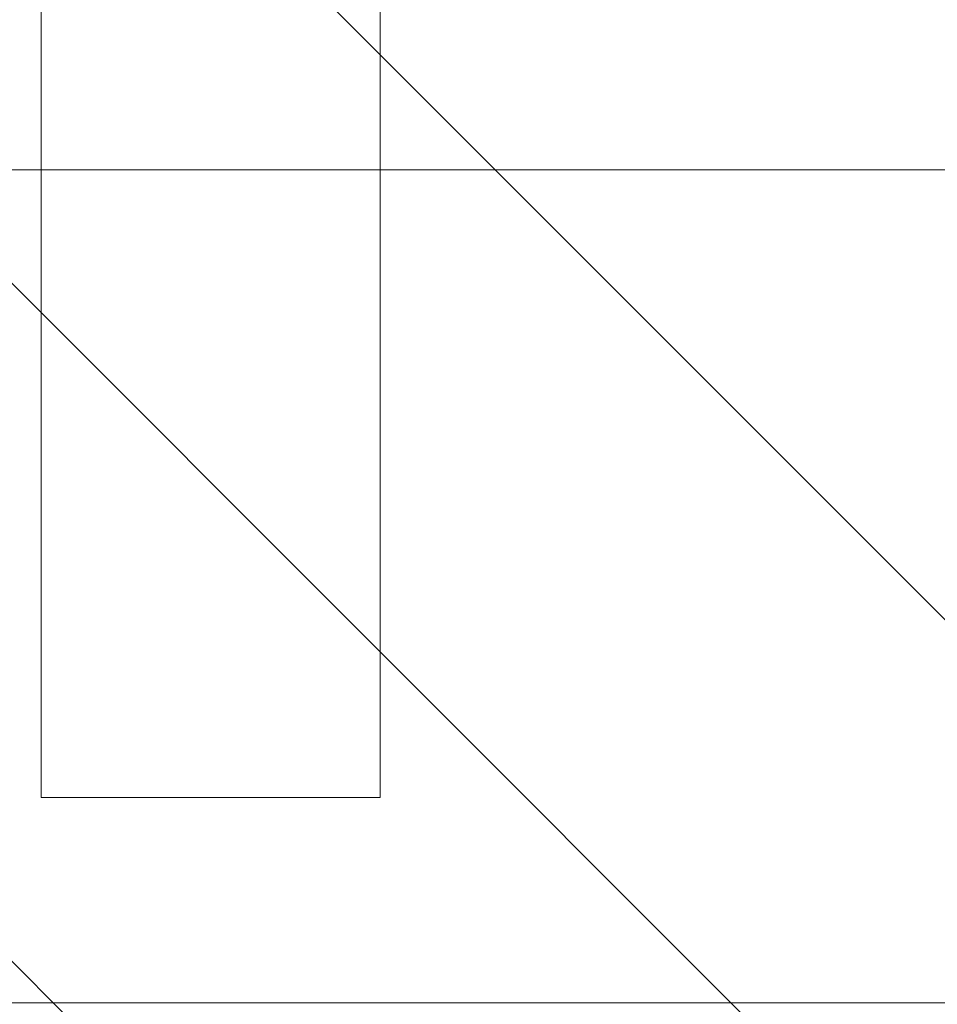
# Model space of a CAD drawing. Header units: inches. Extents: x -462 to -288, y -230 to 11.
# Tile 31 of 58: x -356.502 to -355.862, y -20.159 to -19.472. Entities that reach past the tile are written whole.
import ezdxf

# ---------------------------------------------------------------- set-up
doc = ezdxf.new("R2010")
doc.units = ezdxf.units.IN
doc.header["$LTSCALE"] = 32
doc.header["$MEASUREMENT"] = 0
doc.linetypes.add('Dash Style-1', pattern=[0.083328, 0.041656, -0.041672])
for name, color, linetype, lineweight in [('DashLine', 7, 'Dash Style-1', 13), ('DashLineFill', 7, 'Dash Style-1', 13), ('Drawing', 7, 'Continuous', 18), ('None', 7, 'Continuous', 18), ('SolidLine', 7, 'Continuous', 15)]:
    doc.layers.add(name, color=color, linetype=linetype, lineweight=lineweight)

# ---------------------------------------------------------------- blocks, each defined once
blk = doc.blocks.new('Group-38')
at = {"layer": 'DashLine', "flags": 128}
blk.add_lwpolyline([(0, -2.559055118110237), (57.75590551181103, -2.559055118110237), (57.75590551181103, -30), (0, -30)], close=True, dxfattribs=at)
at = {"layer": 'SolidLine', "flags": 128}
blk.add_lwpolyline([(0, -2.559055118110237), (57.75590551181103, -2.559055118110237), (57.75590551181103, -30), (0, -30)], close=True, dxfattribs=at)
blk = doc.blocks.new('Group-66')
at = {"layer": 'SolidLine', "color": 7, "flags": 128}
blk.add_lwpolyline([(-0.1431672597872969, 0.7138216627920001), (-0.1431672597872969, 0.4776011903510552), (-0.733718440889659, 0.4776011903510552), (-0.733718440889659, -0.2310602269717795), (-0.1431672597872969, -0.2310602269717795), (-0.1431672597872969, -0.4672806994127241), (-1.560490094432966, -0.4672806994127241), (-1.560490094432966, -0.2310602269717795), (-0.9699389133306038, -0.2310602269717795), (-0.9699389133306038, 0.4776011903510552), (-1.560490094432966, 0.4776011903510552), (-1.560490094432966, 0.7138216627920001)], close=True, dxfattribs=at)
blk = doc.blocks.new('TiMotion_Handset (2D)')
at = {"layer": 'DashLineFill', "linetype": 'Continuous', "lineweight": 13}
h = blk.add_hatch(dxfattribs=at)
h.set_pattern_fill('Steel', color=253, style=0, pattern_type=2)
h.set_pattern_definition([(45, (0, 0), (-1.61301565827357, 1.935715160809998), []), (45, (-1.0608, 1.0608), (-0.4723460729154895, 0.4167612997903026), [])])
h.paths.add_polyline_path([(-0.5650679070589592, 2.440944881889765), (-0.5636889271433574, 2.443168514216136), (-0.5621892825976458, 2.445271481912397), (-0.5605689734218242, 2.447253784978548), (-0.5588279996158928, 2.449115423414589), (-0.5569663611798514, 2.45085639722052), (-0.5549840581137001, 2.452476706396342), (-0.5528810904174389, 2.453976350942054), (-0.5506574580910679, 2.455355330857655), (-0.5483514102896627, 2.456591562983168), (-0.5460011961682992, 2.457662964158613), (-0.543606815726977, 2.458569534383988), (-0.5411682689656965, 2.459311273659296), (-0.5386855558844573, 2.459888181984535), (-0.5361586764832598, 2.460300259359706), (-0.5335876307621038, 2.460547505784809), (-0.5309724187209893, 2.460629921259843), (0.4425815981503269, 2.460629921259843), (0.4451968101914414, 2.460547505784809), (0.4477678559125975, 2.460300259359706), (0.450294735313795, 2.459888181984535), (0.4527774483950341, 2.459311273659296), (0.4552159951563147, 2.458569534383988), (0.4576103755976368, 2.457662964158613), (0.4599605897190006, 2.456591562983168), (0.4622666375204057, 2.455355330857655), (0.4644902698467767, 2.453976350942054), (0.4665932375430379, 2.452476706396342), (0.4685755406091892, 2.45085639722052), (0.4704371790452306, 2.449115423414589), (0.472178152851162, 2.447253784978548), (0.4737984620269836, 2.445271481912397), (0.4752981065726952, 2.443168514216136), (0.4766770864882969, 2.440944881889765), (0.4779133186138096, 2.43863883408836), (0.478984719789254, 2.436288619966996), (0.47989129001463, 2.433894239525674), (0.4806330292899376, 2.431455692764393), (0.4812099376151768, 2.428972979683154), (0.4816220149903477, 2.426446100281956), (0.4818692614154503, 2.423875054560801), (0.4819516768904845, 2.421259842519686), (0.4819516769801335, 1.765582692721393), (0.4825163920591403, 1.763951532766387), (0.4830058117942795, 1.762300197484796), (0.4834199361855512, 1.760628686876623), (0.4837587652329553, 1.758937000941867), (0.4840222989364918, 1.757225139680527), (0.4842105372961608, 1.755493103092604), (0.4843234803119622, 1.753740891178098), (0.484361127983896, 1.751968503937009), (0.484361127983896, -1.751965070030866), (0.4842787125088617, -1.75458028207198), (0.4840314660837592, -1.757151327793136), (0.4836193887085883, -1.759678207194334), (0.483042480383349, -1.762160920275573), (0.4823007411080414, -1.764599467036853), (0.4813941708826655, -1.766993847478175), (0.4803227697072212, -1.769344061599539), (0.4790865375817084, -1.771650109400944), (0.4777075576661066, -1.773873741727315), (0.4762079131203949, -1.775976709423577), (0.4745876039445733, -1.777959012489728), (0.4728466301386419, -1.779820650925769), (0.4709849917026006, -1.781561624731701), (0.4690026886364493, -1.783181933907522), (0.4668997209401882, -1.784681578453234), (0.4646760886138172, -1.786060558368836), (0.4623700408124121, -1.787296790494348), (0.4600198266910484, -1.788368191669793), (0.4576254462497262, -1.789274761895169), (0.4551868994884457, -1.790016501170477), (0.4527041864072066, -1.790593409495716), (0.4501773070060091, -1.791005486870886), (0.447606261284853, -1.791252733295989), (0.4449910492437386, -1.791335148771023), (-1.79051826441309, -1.791335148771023), (-1.793133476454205, -1.791252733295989), (-1.795704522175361, -1.791005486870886), (-1.798231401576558, -1.790593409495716), (-1.800714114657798, -1.790016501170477), (-1.803152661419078, -1.789274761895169), (-1.8055470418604, -1.788368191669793), (-1.807897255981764, -1.787296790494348), (-1.810203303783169, -1.786060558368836), (-1.81242693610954, -1.784681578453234), (-1.814529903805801, -1.783181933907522), (-1.816512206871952, -1.781561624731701), (-1.818373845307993, -1.779820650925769), (-1.820114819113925, -1.777959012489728), (-1.821735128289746, -1.775976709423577), (-1.823234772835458, -1.773873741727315), (-1.82461375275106, -1.771650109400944), (-1.825849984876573, -1.769344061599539), (-1.826921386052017, -1.766993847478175), (-1.827827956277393, -1.764599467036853), (-1.828569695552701, -1.762160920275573), (-1.82914660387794, -1.759678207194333), (-1.829558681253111, -1.757151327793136), (-1.829805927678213, -1.75458028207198), (-1.829888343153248, -1.751965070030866), (-1.829888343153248, 1.751968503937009), (-1.829805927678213, 1.754583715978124), (-1.829558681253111, 1.75715476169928), (-1.82914660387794, 1.759681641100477), (-1.828569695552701, 1.762164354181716), (-1.827827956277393, 1.764602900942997), (-1.826921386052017, 1.766997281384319), (-1.825849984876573, 1.769347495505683), (-1.82461375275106, 1.771653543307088), (-1.823234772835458, 1.773877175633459), (-1.821735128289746, 1.77598014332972), (-1.820114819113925, 1.777962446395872), (-1.818373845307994, 1.779824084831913), (-1.816512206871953, 1.781565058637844), (-1.814529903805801, 1.783185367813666), (-1.81242693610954, 1.784685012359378), (-1.810203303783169, 1.786063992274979), (-1.807897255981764, 1.787300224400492), (-1.8055470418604, 1.788371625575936), (-1.803152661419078, 1.789278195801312), (-1.800714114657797, 1.79001993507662), (-1.798231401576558, 1.790596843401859), (-1.795704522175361, 1.79100892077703), (-1.793133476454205, 1.791256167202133), (-1.79051826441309, 1.791338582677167), (-0.5703424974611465, 1.791338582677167), (-0.5703424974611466, 2.421259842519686), (-0.5702600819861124, 2.423875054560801), (-0.5700128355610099, 2.426446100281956), (-0.569600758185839, 2.428972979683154), (-0.5690238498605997, 2.431455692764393), (-0.5682821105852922, 2.433894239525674), (-0.5673755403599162, 2.436288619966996), (-0.5663041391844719, 2.43863883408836)])
at = {"layer": 'DashLineFill'}
blk.add_open_spline([(-0.5650679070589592, 2.440944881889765), (-0.559793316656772, 2.450080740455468), (-0.5415215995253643, 2.460629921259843), (-0.04419541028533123, 2.460629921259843), (0.4531307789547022, 2.460629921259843), (0.4714024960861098, 2.450080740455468), (0.4819516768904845, 2.431809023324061), (0.4819516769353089, 2.09342126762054), (0.4819516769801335, 1.765582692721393), (0.484361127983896, 1.759098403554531), (0.484361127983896, 1.716953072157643e-06), (0.484361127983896, -1.76251425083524), (0.473811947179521, -1.780785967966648), (0.4555402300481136, -1.791335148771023), (-0.672763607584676, -1.791335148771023), (-1.801067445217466, -1.791335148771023), (-1.819339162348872, -1.780785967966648), (-1.829888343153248, -1.76251425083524), (-1.829888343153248, 1.716953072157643e-06), (-1.829888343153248, 1.762517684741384), (-1.819339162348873, 1.780789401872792), (-1.801067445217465, 1.791338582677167), (-1.180430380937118, 1.791338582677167), (-0.5703424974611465, 1.791338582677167), (-0.5703424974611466, 2.106299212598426), (-0.5703424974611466, 2.431809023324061), (-0.5650679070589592, 2.440944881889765)], degree=2, knots=[0, 0, 0, 0.001659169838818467, 0.003318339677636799, 0.07987838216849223, 0.08153755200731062, 0.08319672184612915, 0.08485589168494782, 0.1364181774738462, 0.1364181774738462, 0.1375061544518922, 0.4048450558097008, 0.4064547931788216, 0.4080645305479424, 0.4096742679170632, 0.5802364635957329, 0.5818462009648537, 0.5834559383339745, 0.5850656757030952, 0.8524045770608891, 0.8540143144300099, 0.8556240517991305, 0.8572337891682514, 0.9503292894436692, 0.9503292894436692, 0.9983902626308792, 1, 1, 1], dxfattribs=at)
at = {"layer": 'Drawing', "color": 7, "linetype": 'Continuous'}
blk.add_line((-1.118964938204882e-15, -1.771653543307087), (0, 1.771653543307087), dxfattribs=at)
at = {"layer": 'SolidLine', "color": 253, "linetype": 'Continuous'}
blk.add_line((-0.580838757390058, 1.791338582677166), (-0.580838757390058, -1.79046668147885), dxfattribs=at)
at = {"layer": 'SolidLine', "color": 7}
blk.add_blockref('Group-66', (0, 0), dxfattribs=at)
blk = doc.blocks.new('Group-67')
at = {"layer": 'None'}
blk.add_blockref('Group-38', (0, 0), dxfattribs=at)
at = {"layer": 'None', "color": 7, "rotation": 270}
blk.add_blockref('TiMotion_Handset (2D)', (49.85433070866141, -30), dxfattribs=at)
blk = doc.blocks.new('SL Credenza Desk Top (2D)')
at = {"layer": 'None'}
blk.add_blockref('Group-67', (0, 0), dxfattribs=at)
at = {"layer": 'Drawing', "color": 0, "flags": 1}
for tag in ['Catalog', 'Option1', 'Option2', 'Option3', 'Option4', 'Option5', 'Option6', 'Option7', 'Option8', 'Option9', 'Option10', 'Option11', 'Option12', 'Custom', 'FinishGroup', 'Discount', 'Item2', 'Item3', 'Item6', 'Item9', 'Item10', 'Item12', 'Item13', 'Item16', 'Item19', 'Item20', 'Item21', 'Item22', 'Item23', 'Item24', 'Item25', 'Tag', 'Item8', 'Item18', 'Item1', 'Item4', 'Item5', 'Item7', 'Item11', 'Item14', 'Item15', 'Item17']:
    blk.add_attdef(tag, (-47.35957234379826, -5.664367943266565), '', height=0.007086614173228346, dxfattribs=at)

msp = doc.modelspace()

# ---------------------------------------------------------------- block references
at = {"layer": 'Drawing'}
msp.add_blockref('SL Credenza Desk Top (2D)', (-406.8188964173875, 9.842519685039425), dxfattribs=at)

doc.saveas('drawing.dxf')
